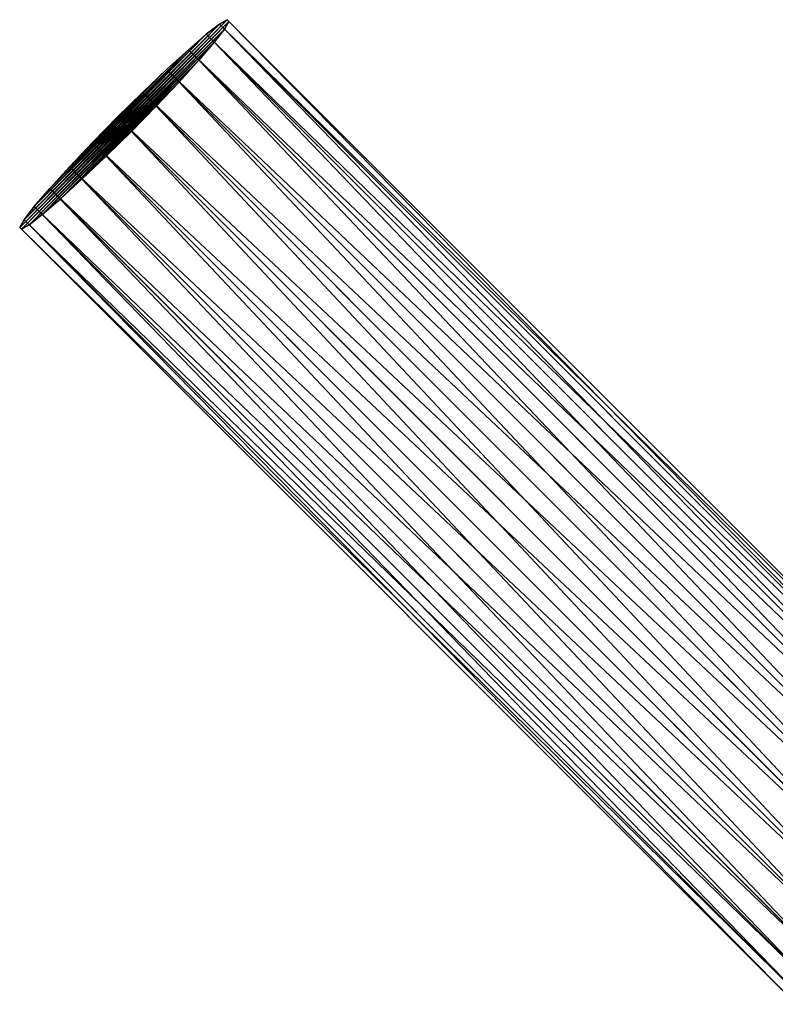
# Model space of a CAD drawing. Header units: metres. Extents: x -31 to 167, y -24 to 31.
# Tile 16 of 155: x -31.44 to -22.5, y 19.79 to 31.44. Entities that reach past the tile are written whole.
import ezdxf

# ---------------------------------------------------------------- set-up
doc = ezdxf.new("R2010")
doc.units = ezdxf.units.M
doc.layers.add('solid_12_381_042_XXX', color=7, linetype='CONTINUOUS')

msp = doc.modelspace()

# ---------------------------------------------------------------- linework, layer by layer
at = {"layer": 'solid_12_381_042_XXX'}
for points in [[(-31.441475, 28.984783, 47.406227), (-29.075588, 31.389658, 47.814575), (-28.98477, 31.441477, 47.406105)], [(-31.421368, 28.964659, 46.984856), (-31.441475, 28.984783, 47.406227), (-28.98477, 31.441477, 47.406105)], [(-31.441475, 28.984783, 47.406227), (-31.389635, 29.075621, 47.814674), (-29.075588, 31.389658, 47.814575)], [(-31.421368, 28.964659, 46.984856), (-28.98477, 31.441477, 47.406105), (-28.964661, 31.421352, 46.984734)], [(-31.330547, 29.016479, 46.576385), (-31.421368, 28.964659, 46.984856), (-28.964661, 31.421352, 46.984734)], [(-31.389635, 29.075621, 47.814674), (-29.232002, 31.268829, 48.187286), (-29.075588, 31.389658, 47.814575)], [(-31.330547, 29.016479, 46.576385), (-28.964661, 31.421352, 46.984734), (-29.0165, 31.330515, 46.576286)], [(-19.904093, 22.21814, 48.690308), (-29.075588, 31.389658, 47.814575), (-29.232002, 31.268829, 48.187286)], [(-19.81319, 22.27002, 48.281616), (-28.98477, 31.441477, 47.406105), (-29.075588, 31.389658, 47.814575)], [(-19.904093, 22.21814, 48.690308), (-19.81319, 22.27002, 48.281616), (-29.075588, 31.389658, 47.814575)], [(-19.844976, 22.159023, 47.452007), (-29.0165, 31.330515, 46.576286), (-28.964661, 31.421352, 46.984734)], [(-19.793097, 22.249926, 47.860699), (-28.964661, 31.421352, 46.984734), (-28.98477, 31.441477, 47.406105)], [(-19.81319, 22.27002, 48.281616), (-19.793097, 22.249926, 47.860699), (-28.98477, 31.441477, 47.406105)], [(-19.793097, 22.249926, 47.860699), (-19.844976, 22.159023, 47.452007), (-28.964661, 31.421352, 46.984734)], [(-31.389635, 29.075621, 47.814674), (-31.268784, 29.232058, 48.187393), (-29.232002, 31.268829, 48.187286)], [(-31.174133, 29.137308, 46.203674), (-31.330547, 29.016479, 46.576385), (-29.0165, 31.330515, 46.576286)], [(-31.268784, 29.232058, 48.187393), (-29.444708, 31.086185, 48.502144), (-29.232002, 31.268829, 48.187286)], [(-31.174133, 29.137308, 46.203674), (-29.0165, 31.330515, 46.576286), (-29.137352, 31.174078, 46.203568)], [(-20.060518, 22.0973, 49.063011), (-29.232002, 31.268829, 48.187286), (-29.444708, 31.086185, 48.502144)], [(-20.060518, 22.0973, 49.063011), (-19.904093, 22.21814, 48.690308), (-29.232002, 31.268829, 48.187286)], [(-19.965816, 22.002598, 47.079304), (-29.137352, 31.174078, 46.203568), (-29.0165, 31.330515, 46.576286)], [(-19.844976, 22.159023, 47.452007), (-19.965816, 22.002598, 47.079304), (-29.0165, 31.330515, 46.576286)], [(-30.961428, 29.31995, 45.888817), (-31.174133, 29.137308, 46.203674), (-29.137352, 31.174078, 46.203568)], [(-30.961428, 29.31995, 45.888817), (-29.137352, 31.174078, 46.203568), (-29.319984, 30.96139, 45.888775)], [(-20.148594, 21.78974, 46.76424), (-29.319984, 30.96139, 45.888775), (-29.137352, 31.174078, 46.203568)], [(-19.965816, 22.002598, 47.079304), (-20.148594, 21.78974, 46.76424), (-29.137352, 31.174078, 46.203568)], [(-31.268784, 29.232058, 48.187393), (-31.086151, 29.444746, 48.502186), (-29.444708, 31.086185, 48.502144)], [(-31.086151, 29.444746, 48.502186), (-29.70183, 30.851912, 48.741428), (-29.444708, 31.086185, 48.502144)], [(-20.273376, 21.914522, 49.378075), (-29.444708, 31.086185, 48.502144), (-29.70183, 30.851912, 48.741428)], [(-20.273376, 21.914522, 49.378075), (-20.060518, 22.0973, 49.063011), (-29.444708, 31.086185, 48.502144)], [(-30.704308, 29.554226, 45.649532), (-30.961428, 29.31995, 45.888817), (-29.319984, 30.96139, 45.888775)], [(-30.704308, 29.554226, 45.649532), (-29.319984, 30.96139, 45.888775), (-29.554255, 30.704275, 45.649506)], [(-20.382687, 21.532818, 46.525127), (-29.554255, 30.704275, 45.649506), (-29.319984, 30.96139, 45.888775)], [(-20.148594, 21.78974, 46.76424), (-20.382687, 21.532818, 46.525127), (-29.319984, 30.96139, 45.888775)], [(-31.086151, 29.444746, 48.502186), (-30.851883, 29.70186, 48.741455), (-29.70183, 30.851912, 48.741428)], [(-30.851883, 29.70186, 48.741455), (-30.580057, 29.987944, 48.890781), (-29.70183, 30.851912, 48.741428)], [(-30.580057, 29.987944, 48.890781), (-29.987934, 30.580067, 48.890778), (-29.70183, 30.851912, 48.741428)], [(-20.530298, 21.680429, 49.617188), (-29.70183, 30.851912, 48.741428), (-29.987934, 30.580067, 48.890778)], [(-20.530298, 21.680429, 49.617188), (-20.273376, 21.914522, 49.378075), (-29.70183, 30.851912, 48.741428)], [(-30.704308, 29.554226, 45.649532), (-29.554255, 30.704275, 45.649506), (-29.82608, 30.418192, 45.500179)], [(-20.65449, 21.246765, 46.37587), (-29.82608, 30.418192, 45.500179), (-29.554255, 30.704275, 45.649506)], [(-20.382687, 21.532818, 46.525127), (-20.65449, 21.246765, 46.37587), (-29.554255, 30.704275, 45.649506)], [(-30.580057, 29.987944, 48.890781), (-30.286421, 30.286421, 48.941505), (-29.987934, 30.580067, 48.890778)], [(-20.816351, 21.408628, 49.766445), (-29.987934, 30.580067, 48.890778), (-30.286421, 30.286421, 48.941505)], [(-20.816351, 21.408628, 49.766445), (-20.530298, 21.680429, 49.617188), (-29.987934, 30.580067, 48.890778)], [(-30.418203, 29.826071, 45.500183), (-30.704308, 29.554226, 45.649532), (-29.82608, 30.418192, 45.500179)], [(-30.418203, 29.826071, 45.500183), (-29.82608, 30.418192, 45.500179), (-30.119715, 30.119715, 45.449455)], [(-20.948204, 20.948204, 46.32513), (-30.119715, 30.119715, 45.449455), (-29.82608, 30.418192, 45.500179)], [(-20.65449, 21.246765, 46.37587), (-20.948204, 20.948204, 46.32513), (-29.82608, 30.418192, 45.500179)], [(-21.114912, 21.114912, 49.817184), (-30.286421, 30.286421, 48.941505), (-30.580057, 29.987944, 48.890781)], [(-21.114912, 21.114912, 49.817184), (-20.816351, 21.408628, 49.766445), (-30.286421, 30.286421, 48.941505)], [(-21.246765, 20.65449, 46.37587), (-30.418203, 29.826071, 45.500183), (-30.119715, 30.119715, 45.449455)], [(-21.246765, 20.65449, 46.37587), (-30.119715, 30.119715, 45.449455), (-20.948204, 20.948204, 46.32513)], [(-21.408628, 20.816351, 49.766445), (-30.580057, 29.987944, 48.890781), (-30.851883, 29.70186, 48.741455)], [(-21.408628, 20.816351, 49.766445), (-21.114912, 21.114912, 49.817184), (-30.580057, 29.987944, 48.890781)], [(-21.532818, 20.382687, 46.525127), (-30.704308, 29.554226, 45.649532), (-30.418203, 29.826071, 45.500183)], [(-21.246765, 20.65449, 46.37587), (-21.532818, 20.382687, 46.525127), (-30.418203, 29.826071, 45.500183)], [(-21.680429, 20.530298, 49.617188), (-30.851883, 29.70186, 48.741455), (-31.086151, 29.444746, 48.502186)], [(-21.680429, 20.530298, 49.617188), (-21.408628, 20.816351, 49.766445), (-30.851883, 29.70186, 48.741455)], [(-21.78974, 20.148594, 46.76424), (-30.961428, 29.31995, 45.888817), (-30.704308, 29.554226, 45.649532)], [(-21.532818, 20.382687, 46.525127), (-21.78974, 20.148594, 46.76424), (-30.704308, 29.554226, 45.649532)], [(-21.914522, 20.273376, 49.378075), (-31.086151, 29.444746, 48.502186), (-31.268784, 29.232058, 48.187393)], [(-21.914522, 20.273376, 49.378075), (-21.680429, 20.530298, 49.617188), (-31.086151, 29.444746, 48.502186)], [(-22.002598, 19.965816, 47.079304), (-31.174133, 29.137308, 46.203674), (-30.961428, 29.31995, 45.888817)], [(-21.78974, 20.148594, 46.76424), (-22.002598, 19.965816, 47.079304), (-30.961428, 29.31995, 45.888817)], [(-22.0973, 20.060518, 49.063011), (-31.268784, 29.232058, 48.187393), (-31.389635, 29.075621, 47.814674)], [(-22.159023, 19.844976, 47.452007), (-31.330547, 29.016479, 46.576385), (-31.174133, 29.137308, 46.203674)], [(-22.0973, 20.060518, 49.063011), (-21.914522, 20.273376, 49.378075), (-31.268784, 29.232058, 48.187393)], [(-22.002598, 19.965816, 47.079304), (-22.159023, 19.844976, 47.452007), (-31.174133, 29.137308, 46.203674)], [(-22.21814, 19.904093, 48.690308), (-31.389635, 29.075621, 47.814674), (-31.441475, 28.984783, 47.406227)], [(-22.249926, 19.793097, 47.860699), (-31.421368, 28.964659, 46.984856), (-31.330547, 29.016479, 46.576385)], [(-22.21814, 19.904093, 48.690308), (-22.0973, 20.060518, 49.063011), (-31.389635, 29.075621, 47.814674)], [(-22.159023, 19.844976, 47.452007), (-22.249926, 19.793097, 47.860699), (-31.330547, 29.016479, 46.576385)], [(-22.27002, 19.81319, 48.281616), (-31.441475, 28.984783, 47.406227), (-31.421368, 28.964659, 46.984856)], [(-22.27002, 19.81319, 48.281616), (-22.21814, 19.904093, 48.690308), (-31.441475, 28.984783, 47.406227)], [(-22.249926, 19.793097, 47.860699), (-22.27002, 19.81319, 48.281616), (-31.421368, 28.964659, 46.984856)]]:
    msp.add_3dface(points, dxfattribs=at)

doc.saveas('drawing.dxf')
